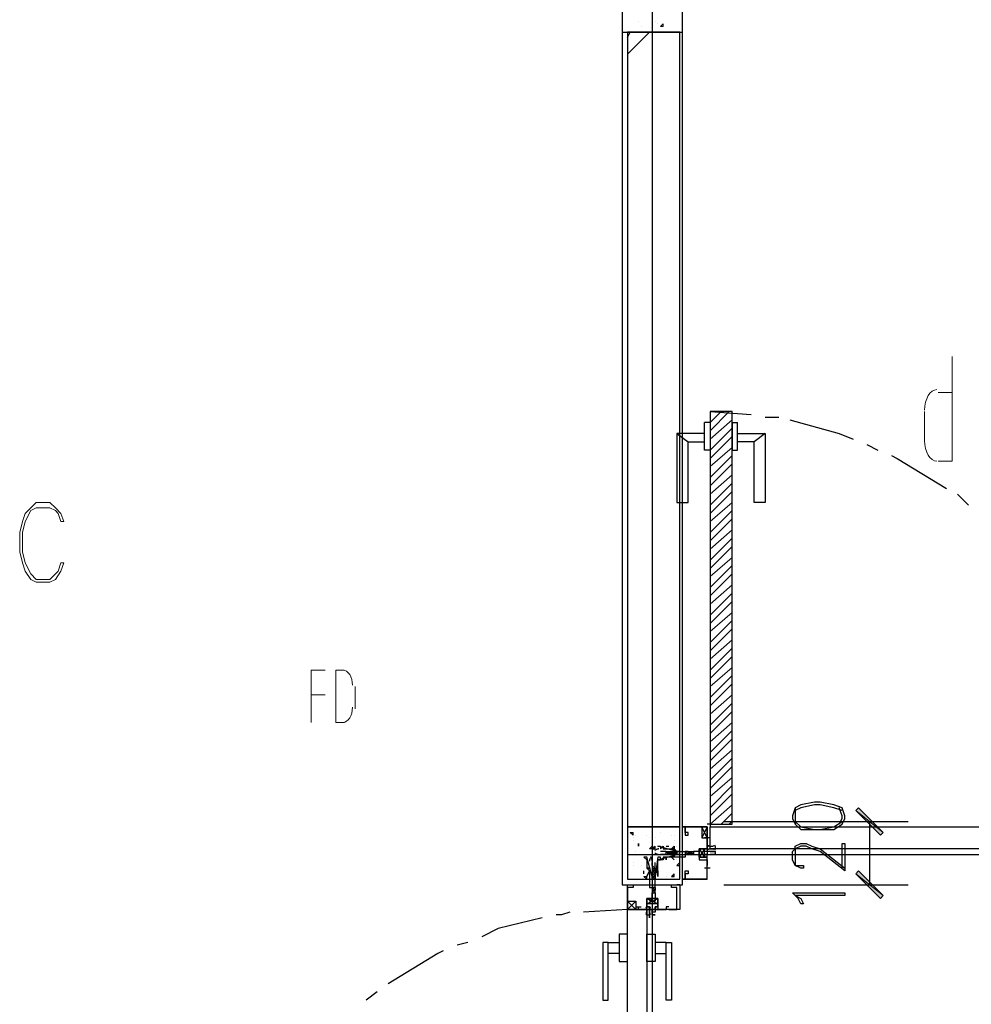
# Model space of a CAD drawing. Header units: millimetres. Extents: x 0 to 420, y 0 to 297.
# Tile 51 of 79: x 190 to 205, y 161 to 176. Entities that reach past the tile are written whole.
import ezdxf

# ---------------------------------------------------------------- set-up
doc = ezdxf.new("R2010")
doc.units = ezdxf.units.MM
doc.layers.add('FILL_000000', color=7, linetype='Continuous')
doc.layers.add('LINE_000000', color=7, linetype='Continuous')

msp = doc.modelspace()

# ---------------------------------------------------------------- hatches: boundary and pattern name
at = {"layer": 'FILL_000000'}
h = msp.add_hatch(color=7, dxfattribs=at)
h.dxf.hatch_style = 1
h.paths.add_polyline_path([(203.623, 163.745), (203.2, 164.084), (203.242, 164.126), (203.623, 163.745)])
h = msp.add_hatch(color=7, dxfattribs=at)
h.dxf.hatch_style = 1
h.paths.add_polyline_path([(203.581, 163.703), (203.623, 163.745), (203.2, 164.084), (203.581, 163.703)])
h = msp.add_hatch(color=7, dxfattribs=at)
h.dxf.hatch_style = 1
h.paths.add_polyline_path([(203.242, 163.153), (203.2, 163.11), (203.623, 162.772), (203.242, 163.153)])
h = msp.add_hatch(color=7, dxfattribs=at)
h.dxf.hatch_style = 1
h.paths.add_polyline_path([(203.2, 163.11), (203.623, 162.772), (203.581, 162.729), (203.2, 163.11)])

# ---------------------------------------------------------------- linework, layer by layer
at = {"layer": 'LINE_000000', "lineweight": 25}
for p, q in [((200.067, 213.402), (200.067, 67.691)), ((200.533, 162.941), (200.533, 187.24)), ((199.686, 175.98), (199.729, 176.064)), ((199.686, 175.726), (200.025, 176.064)), ((200.956, 170.222), (201.591, 170.18)), ((200.956, 170.053), (200.872, 170.053)), ((201.295, 170.053), (201.38, 170.053)), ((200.448, 169.884), (200.618, 169.757)), ((201.803, 169.884), (201.634, 169.757)), ((203.369, 169.714), (203.539, 169.63)), ((204.766, 168.952), (204.936, 168.783)), ((200.575, 163.872), (200.575, 163.872)), ((200.575, 163.83), (200.575, 163.83)), ((200.914, 163.83), (200.829, 163.661)), ((200.914, 163.661), (200.829, 163.83)), ((200.956, 163.872), (200.914, 163.872)), ((200.956, 163.915), (200.956, 163.83)), ((201.168, 163.915), (204.004, 163.915)), ((203.412, 163.915), (203.412, 162.941)), ((199.729, 163.745), (199.771, 163.745)), ((199.729, 163.745), (199.771, 163.703)), ((199.771, 163.703), (199.771, 163.745)), ((199.813, 163.703), (199.813, 163.703)), ((199.983, 163.703), (199.983, 163.703)), ((200.194, 163.745), (200.194, 163.745)), ((200.364, 163.703), (200.364, 163.703)), ((200.406, 163.703), (200.406, 163.703)), ((200.575, 163.788), (200.575, 163.788)), ((199.771, 163.661), (199.771, 163.661)), ((199.771, 163.618), (199.771, 163.618)), ((199.856, 163.576), (199.856, 163.576)), ((199.856, 163.576), (199.856, 163.534)), ((199.856, 163.534), (199.856, 163.576)), ((200.025, 163.661), (200.025, 163.661)), ((200.067, 163.491), (200.11, 163.534)), ((200.11, 163.661), (200.11, 163.661)), ((200.11, 163.661), (200.11, 163.661)), ((200.11, 163.491), (200.11, 163.534)), ((200.279, 163.534), (200.321, 163.534)), ((200.279, 163.534), (200.321, 163.534)), ((200.321, 163.534), (200.321, 163.534)), ((200.406, 163.618), (200.406, 163.618)), ((200.448, 163.534), (200.448, 163.534)), ((200.956, 163.661), (200.872, 163.661)), ((200.956, 163.661), (200.872, 163.661)), ((200.914, 163.661), (200.914, 163.618)), ((200.914, 163.661), (200.914, 163.661)), ((200.914, 163.661), (200.914, 163.661)), ((200.914, 163.661), (200.914, 163.618)), ((199.686, 163.407), (233.426, 163.407)), ((199.686, 163.407), (233.468, 163.407)), ((199.771, 163.407), (199.771, 163.407)), ((199.813, 163.449), (199.813, 163.449)), ((199.813, 163.449), (199.813, 163.449)), ((200.067, 163.491), (200.11, 163.491)), ((200.067, 163.491), (200.067, 163.491)), ((200.11, 163.449), (200.11, 163.449)), ((200.194, 163.491), (200.194, 163.491)), ((200.279, 163.449), (200.194, 163.449)), ((200.279, 163.407), (200.194, 163.407)), ((200.279, 163.449), (200.321, 163.407)), ((200.279, 163.449), (200.279, 163.449)), ((200.279, 163.449), (200.321, 163.449)), ((200.321, 163.407), (200.279, 163.407)), ((200.279, 163.407), (200.279, 163.407)), ((200.321, 163.449), (200.321, 163.449)), ((200.321, 163.449), (200.321, 163.449)), ((200.321, 163.449), (200.364, 163.449)), ((200.321, 163.407), (200.321, 163.407)), ((200.321, 163.407), (200.321, 163.407)), ((200.321, 163.407), (200.321, 163.407)), ((200.364, 163.407), (200.321, 163.407)), ((200.364, 163.449), (200.406, 163.449)), ((200.364, 163.449), (200.364, 163.449)), ((200.364, 163.449), (200.364, 163.449)), ((200.364, 163.449), (200.364, 163.449)), ((200.364, 163.407), (200.364, 163.407)), ((200.406, 163.407), (200.364, 163.407)), ((200.364, 163.407), (200.364, 163.407)), ((200.364, 163.407), (200.364, 163.407)), ((200.406, 163.491), (200.406, 163.491)), ((200.406, 163.449), (200.406, 163.449)), ((200.406, 163.449), (200.406, 163.407)), ((200.406, 163.449), (200.406, 163.449)), ((200.406, 163.449), (200.448, 163.407)), ((200.406, 163.449), (200.406, 163.449)), ((200.406, 163.449), (200.448, 163.449)), ((200.406, 163.407), (200.406, 163.407)), ((200.406, 163.407), (200.406, 163.407)), ((200.406, 163.407), (200.406, 163.407)), ((200.448, 163.407), (200.406, 163.407)), ((200.448, 163.449), (200.448, 163.449)), ((200.448, 163.449), (200.448, 163.449)), ((200.448, 163.449), (200.491, 163.449)), ((200.448, 163.407), (200.448, 163.407)), ((200.448, 163.407), (200.448, 163.407)), ((200.491, 163.407), (200.448, 163.407)), ((200.618, 163.407), (200.575, 163.407)), ((200.618, 163.449), (200.618, 163.449)), ((200.618, 163.449), (200.618, 163.449)), ((200.618, 163.449), (200.66, 163.407)), ((200.618, 163.449), (200.618, 163.449)), ((200.618, 163.449), (200.66, 163.449)), ((200.618, 163.407), (200.618, 163.407)), ((200.618, 163.407), (200.618, 163.407)), ((200.618, 163.407), (200.618, 163.407)), ((200.66, 163.407), (200.618, 163.407)), ((200.66, 163.449), (200.66, 163.449)), ((200.66, 163.449), (200.66, 163.449)), ((200.66, 163.449), (200.702, 163.449)), ((200.66, 163.449), (200.66, 163.449)), ((200.66, 163.407), (200.66, 163.407)), ((200.702, 163.407), (200.66, 163.407)), ((200.702, 163.449), (200.702, 163.407)), ((200.702, 163.407), (200.702, 163.407)), ((200.702, 163.407), (200.702, 163.407)), ((200.872, 163.491), (200.787, 163.364)), ((200.872, 163.491), (200.787, 163.364)), ((200.956, 163.449), (200.956, 163.449)), ((201.041, 163.449), (201.041, 163.449)), ((199.771, 163.28), (199.771, 163.28)), ((199.771, 163.237), (199.771, 163.237)), ((199.898, 163.237), (199.898, 163.237)), ((199.983, 163.322), (199.983, 163.322)), ((200.067, 163.237), (200.067, 163.28)), ((200.067, 163.237), (200.067, 163.237)), ((200.067, 163.237), (200.067, 163.237)), ((200.067, 163.237), (200.067, 163.237)), ((200.11, 163.195), (200.11, 163.28)), ((200.11, 163.237), (200.11, 163.237)), ((200.279, 163.322), (200.279, 163.322)), ((200.279, 163.322), (200.279, 163.322)), ((200.406, 163.322), (200.406, 163.322)), ((200.406, 163.28), (200.406, 163.28)), ((200.448, 163.322), (200.448, 163.322)), ((200.448, 163.237), (200.491, 163.28)), ((200.448, 163.237), (200.491, 163.237)), ((200.448, 163.237), (200.448, 163.237)), ((199.686, 163.195), (199.686, 163.195)), ((199.94, 163.11), (199.94, 163.153)), ((199.94, 163.11), (199.94, 163.153)), ((199.94, 163.11), (199.94, 163.11)), ((200.067, 163.195), (200.11, 163.195)), ((200.067, 163.195), (200.067, 163.195)), ((200.067, 163.195), (200.067, 163.195)), ((200.067, 163.195), (200.067, 163.195)), ((200.067, 163.195), (200.067, 163.153)), ((200.067, 163.153), (200.067, 163.153)), ((200.067, 163.153), (200.067, 163.153)), ((200.067, 163.11), (200.11, 163.11)), ((200.067, 163.11), (200.067, 163.11)), ((200.067, 163.11), (200.067, 163.068)), ((200.067, 163.11), (200.067, 163.11)), ((200.067, 163.11), (200.067, 163.11)), ((200.067, 163.11), (200.067, 163.11)), ((200.11, 163.195), (200.11, 163.195)), ((200.11, 163.195), (200.11, 163.195)), ((200.11, 163.195), (200.11, 163.195)), ((200.11, 163.153), (200.11, 163.195)), ((200.11, 163.153), (200.11, 163.153)), ((200.11, 163.11), (200.11, 163.153)), ((200.11, 163.068), (200.11, 163.11)), ((200.11, 163.11), (200.11, 163.11)), ((200.11, 163.11), (200.11, 163.11)), ((200.364, 163.068), (200.406, 163.11)), ((200.406, 163.068), (200.406, 163.11)), ((200.406, 163.11), (200.406, 163.11)), ((200.956, 163.195), (200.872, 163.195)), ((200.914, 163.195), (200.914, 163.195)), ((200.914, 163.195), (200.914, 163.195)), ((199.602, 162.941), (200.533, 162.941)), ((199.644, 162.941), (199.644, 162.941)), ((199.686, 162.941), (199.686, 162.941)), ((199.94, 163.068), (199.983, 163.068)), ((199.94, 163.068), (199.983, 163.026)), ((199.983, 163.026), (199.983, 163.068)), ((200.067, 163.068), (200.067, 163.068)), ((200.067, 163.068), (200.11, 163.068)), ((200.067, 163.068), (200.067, 163.068)), ((200.067, 163.068), (200.067, 163.026)), ((200.067, 163.068), (200.067, 163.068)), ((200.067, 163.026), (200.067, 163.026)), ((200.067, 163.026), (200.067, 163.026)), ((200.11, 163.068), (200.11, 163.068)), ((200.11, 163.026), (200.11, 163.068)), ((200.11, 163.068), (200.11, 163.068)), ((200.11, 163.026), (200.11, 163.026)), ((200.279, 163.068), (200.279, 163.068)), ((200.364, 163.068), (200.406, 163.068)), ((200.448, 162.941), (200.448, 162.941)), ((200.491, 162.941), (200.491, 162.941)), ((200.491, 162.941), (200.491, 162.941)), ((200.491, 162.941), (200.491, 162.941)), ((200.575, 163.068), (200.575, 163.068)), ((200.575, 162.983), (200.575, 162.983)), ((201.168, 162.941), (204.004, 162.941)), ((200.067, 162.899), (200.067, 162.899)), ((200.067, 162.856), (200.067, 162.856)), ((200.067, 162.856), (200.067, 162.814)), ((200.067, 162.856), (200.067, 162.856)), ((200.067, 162.814), (200.067, 162.814)), ((200.067, 162.814), (200.11, 162.814)), ((200.11, 162.899), (200.11, 162.899)), ((200.11, 162.856), (200.11, 162.856)), ((200.11, 162.814), (200.11, 162.856)), ((200.11, 162.814), (200.11, 162.814)), ((200.11, 162.814), (200.11, 162.814)), ((199.686, 162.56), (199.813, 162.687)), ((199.813, 162.56), (199.686, 162.687)), ((199.983, 162.645), (200.152, 162.729)), ((199.983, 162.645), (200.152, 162.729)), ((199.686, 162.56), (199.009, 162.518)), ((199.813, 162.602), (199.898, 162.602)), ((199.813, 162.602), (199.898, 162.602)), ((199.856, 162.56), (199.856, 162.602)), ((199.856, 162.602), (199.856, 162.602)), ((199.856, 162.602), (199.856, 162.602)), ((199.856, 162.602), (199.856, 162.602)), ((199.856, 162.56), (199.856, 162.602)), ((199.983, 162.56), (199.983, 162.518)), ((199.983, 162.475), (199.983, 162.475)), ((200.279, 162.602), (200.279, 162.602)), ((200.279, 162.602), (200.279, 162.602)), ((200.279, 162.602), (200.279, 162.602)), ((200.321, 162.602), (200.321, 162.602)), ((197.231, 162.052), (197.062, 162.01)), ((195.834, 161.29), (195.665, 161.163))]:
    msp.add_line(p, q, dxfattribs=at)
at = {"layer": 'LINE_000000', "lineweight": 0}
for p, q in [((199.602, 176.107), (199.602, 176.107)), ((199.856, 176.234), (199.856, 176.234)), ((199.898, 176.149), (199.898, 176.149)), ((200.11, 176.234), (200.11, 176.234)), ((200.152, 176.191), (200.152, 176.191)), ((200.194, 176.149), (200.237, 176.191)), ((200.956, 170.222), (200.956, 170.222)), ((201.126, 170.222), (200.956, 170.053)), ((201.253, 170.222), (200.956, 169.926)), ((201.295, 170.095), (200.956, 169.799)), ((201.295, 169.968), (200.956, 169.63)), ((201.295, 169.841), (200.956, 169.503)), ((201.295, 169.672), (200.956, 169.376)), ((201.295, 169.545), (200.956, 169.206)), ((201.295, 169.418), (200.956, 169.079)), ((201.295, 169.249), (200.956, 168.952)), ((201.295, 169.122), (200.956, 168.783)), ((201.295, 168.995), (200.956, 168.656)), ((201.295, 168.825), (200.956, 168.529)), ((201.295, 168.698), (200.956, 168.36)), ((201.295, 168.571), (200.956, 168.233)), ((201.295, 168.402), (200.956, 168.106)), ((201.295, 168.275), (200.956, 167.936)), ((201.295, 168.148), (200.956, 167.809)), ((201.295, 167.979), (200.956, 167.682)), ((201.295, 167.852), (200.956, 167.513)), ((201.295, 167.725), (200.956, 167.386)), ((201.295, 167.555), (200.956, 167.259)), ((201.295, 167.428), (200.956, 167.09)), ((201.295, 167.301), (200.956, 166.963)), ((201.295, 167.132), (200.956, 166.836)), ((201.295, 167.005), (200.956, 166.666)), ((201.295, 166.878), (200.956, 166.539)), ((201.295, 166.709), (200.956, 166.412)), ((201.295, 166.582), (200.956, 166.243)), ((201.295, 166.455), (200.956, 166.116)), ((201.295, 166.285), (200.956, 165.989)), ((201.295, 166.158), (200.956, 165.82)), ((201.295, 166.031), (200.956, 165.693)), ((201.295, 165.862), (200.956, 165.566)), ((201.295, 165.735), (200.956, 165.396)), ((201.295, 165.608), (200.956, 165.269)), ((201.295, 165.439), (200.956, 165.142)), ((201.295, 165.312), (200.956, 164.973)), ((201.295, 165.185), (200.956, 164.846)), ((201.295, 165.015), (200.956, 164.719)), ((201.295, 164.888), (200.956, 164.55)), ((201.295, 164.761), (200.956, 164.423)), ((201.295, 164.592), (200.956, 164.296)), ((201.295, 164.465), (200.956, 164.126)), ((201.295, 164.338), (200.956, 163.999)), ((201.295, 164.169), (200.956, 163.872)), ((201.295, 164.042), (201.126, 163.872)), ((201.295, 163.915), (201.253, 163.872)), ((200.533, 163.407), (200.533, 163.407)), ((200.067, 162.941), (200.067, 162.941))]:
    msp.add_line(p, q, dxfattribs=at)
at = {"layer": 'LINE_000000', "lineweight": 13}
for p, q in [((204.47, 170.519), (204.682, 170.519)), ((204.258, 169.757), (204.258, 170.222)), ((195.495, 165.65), (195.495, 165.989)), ((194.818, 165.862), (195.03, 165.862)), ((195.199, 165.439), (195.326, 165.439)), ((200.956, 163.872), (200.956, 163.872))]:
    msp.add_line(p, q, dxfattribs=at)
at = {"layer": 'LINE_000000', "lineweight": 25}
for points in [[(200.533, 187.24), (199.602, 187.24), (199.602, 162.941)], [(200.956, 170.053), (200.956, 169.63), (200.872, 169.63), (200.872, 170.053)], [(201.295, 170.053), (201.295, 169.63), (201.38, 169.63), (201.38, 170.053)], [(201.803, 170.138), (201.972, 170.138), (202.015, 170.138)], [(202.184, 170.095), (202.946, 169.884), (203.158, 169.799)], [(200.872, 169.884), (200.448, 169.884), (200.448, 168.825), (200.618, 168.825), (200.618, 169.757), (200.872, 169.757)], [(201.38, 169.884), (201.803, 169.884), (201.803, 168.825), (201.634, 168.825), (201.634, 169.757), (201.38, 169.757)], [(203.75, 169.545), (203.835, 169.503), (204.597, 169.037)], [(202.988, 164.084), (202.861, 164.126), (202.65, 164.169), (202.565, 164.169), (202.353, 164.126), (202.269, 164.084)], [(202.269, 164.126), (202.269, 163.999), (202.269, 163.957), (202.269, 163.872)], [(202.946, 163.872), (202.988, 163.957), (202.988, 163.999), (202.946, 164.126)], [(200.914, 163.026), (200.914, 163.364), (200.787, 163.364), (200.787, 163.407), (200.787, 163.491), (200.914, 163.491), (200.914, 163.83), (200.575, 163.83), (200.575, 163.745), (200.575, 163.703), (200.618, 163.703), (200.618, 163.745), (200.575, 163.745), (200.575, 163.83), (200.914, 163.83), (200.914, 163.661)], [(202.269, 163.915), (202.353, 163.83), (202.565, 163.788), (202.65, 163.788), (202.861, 163.83), (202.988, 163.915)], [(200.914, 163.618), (200.914, 163.491), (200.787, 163.491), (200.787, 163.322), (200.914, 163.322), (200.914, 163.237)], [(200.926, 163.55), (200.921, 163.541), (200.917, 163.532), (200.915, 163.522), (200.914, 163.512), (200.915, 163.503), (200.917, 163.493), (200.921, 163.484), (200.926, 163.475)], [(200.933, 163.543), (200.944, 163.539), (200.955, 163.536), (200.966, 163.534), (200.978, 163.534), (200.989, 163.534), (201, 163.536), (201.011, 163.539), (201.022, 163.543)], [(201.029, 163.475), (201.034, 163.484), (201.038, 163.493), (201.04, 163.503), (201.041, 163.512), (201.04, 163.522), (201.038, 163.532), (201.034, 163.541), (201.029, 163.55)], [(202.988, 163.195), (202.988, 163.576), (203.031, 163.576), (203.031, 163.153), (202.65, 163.449), (202.523, 163.491), (202.438, 163.534), (202.353, 163.534), (202.269, 163.491), (202.269, 163.449), (202.269, 163.322), (202.269, 163.237), (202.353, 163.237), (202.396, 163.237), (202.396, 163.195), (202.353, 163.195), (202.269, 163.237), (202.226, 163.322), (202.226, 163.449), (202.269, 163.491), (202.269, 163.534), (202.353, 163.576), (202.438, 163.576), (202.523, 163.534), (202.65, 163.491), (203.031, 163.195)], [(200.169, 163.491), (200.16, 163.491), (200.152, 163.489), (200.144, 163.487), (200.135, 163.484), (200.128, 163.481), (200.12, 163.477), (200.113, 163.472), (200.106, 163.467)], [(200.106, 163.431), (200.113, 163.426), (200.12, 163.421), (200.128, 163.417), (200.135, 163.414), (200.144, 163.411), (200.152, 163.409), (200.16, 163.407), (200.169, 163.407)], [(200.279, 163.407), (200.279, 163.449), (200.321, 163.407)], [(200.364, 163.449), (200.364, 163.407), (200.321, 163.449), (200.321, 163.407), (200.321, 163.449)], [(200.364, 163.407), (200.364, 163.449), (200.406, 163.407)], [(200.406, 163.407), (200.406, 163.449), (200.448, 163.407)], [(200.448, 163.449), (200.448, 163.407), (200.448, 163.449), (200.491, 163.449)], [(200.618, 163.449), (200.575, 163.449), (200.618, 163.407), (200.575, 163.407)], [(200.66, 163.449), (200.66, 163.407), (200.66, 163.449), (200.702, 163.407)], [(200.702, 163.407), (200.787, 163.407), (200.787, 163.449), (200.702, 163.449)], [(200.787, 163.491), (200.787, 163.364), (200.872, 163.364), (200.872, 163.491), (200.787, 163.491), (200.872, 163.364)], [(200.787, 163.491), (200.787, 163.364), (200.872, 163.364), (200.872, 163.491), (200.787, 163.491), (200.872, 163.364)], [(201.022, 163.482), (201.011, 163.486), (201, 163.489), (200.989, 163.491), (200.978, 163.491), (200.966, 163.491), (200.955, 163.489), (200.944, 163.486), (200.933, 163.482)], [(200.049, 163.368), (200.044, 163.361), (200.039, 163.354), (200.035, 163.346), (200.032, 163.339), (200.029, 163.33), (200.027, 163.322), (200.026, 163.314), (200.025, 163.305)], [(200.067, 163.305), (200.067, 163.314), (200.065, 163.322), (200.063, 163.33), (200.06, 163.339), (200.057, 163.346), (200.053, 163.354), (200.048, 163.361), (200.043, 163.368)], [(200.914, 163.026), (200.575, 163.026), (200.575, 163.11), (200.575, 163.153), (200.618, 163.153), (200.618, 163.11), (200.575, 163.11), (200.575, 163.026), (200.914, 163.026), (200.914, 163.195), (200.914, 163.237)], [(200.067, 163.068), (200.11, 163.068), (200.067, 163.11)], [(200.491, 162.56), (200.152, 162.56), (200.11, 162.56), (200.11, 162.602), (200.152, 162.602), (200.152, 162.729), (200.067, 162.729), (199.983, 162.729), (199.983, 162.602), (200.025, 162.602), (200.025, 162.56), (199.983, 162.56), (199.686, 162.56), (199.686, 162.941), (199.771, 162.941), (199.771, 162.899), (199.686, 162.899), (199.686, 162.56), (199.856, 162.56)], [(200.321, 162.56), (200.448, 162.56), (200.448, 162.899), (200.406, 162.899), (200.364, 162.899), (200.364, 162.941), (200.491, 162.941), (200.491, 162.56)], [(200.533, 163.026), (200.575, 163.026), (200.533, 163.026), (200.575, 163.026), (200.533, 163.026), (200.575, 163.026)], [(200.11, 162.814), (200.11, 162.729), (200.11, 162.687), (200.067, 162.687), (200.067, 162.729), (200.067, 162.687), (200.025, 162.687), (200.067, 162.729), (200.067, 162.814)], [(200.11, 162.899), (200.11, 162.856), (200.067, 162.899), (200.11, 162.856)], [(200.067, 162.899), (200.11, 162.899), (200.067, 162.899), (200.067, 162.856)], [(200.067, 162.814), (200.11, 162.814), (200.067, 162.856), (200.11, 162.856), (200.067, 162.856)], [(199.856, 162.56), (199.983, 162.56), (199.983, 162.729), (200.152, 162.729), (200.152, 162.56), (200.279, 162.56)], [(199.983, 162.729), (200.152, 162.729), (200.152, 162.645), (199.983, 162.645), (199.983, 162.729), (200.152, 162.645)], [(199.983, 162.729), (200.152, 162.729), (200.152, 162.645), (199.983, 162.645), (199.983, 162.729), (200.152, 162.645)], [(198.797, 162.518), (198.67, 162.475), (198.586, 162.475)], [(200.042, 162.59), (200.033, 162.595), (200.023, 162.599), (200.014, 162.602), (200.004, 162.602), (199.994, 162.602), (199.984, 162.599), (199.975, 162.595), (199.966, 162.59)], [(199.966, 162.488), (199.975, 162.482), (199.984, 162.478), (199.994, 162.476), (200.004, 162.475), (200.014, 162.476), (200.023, 162.478), (200.033, 162.482), (200.042, 162.488)], [(199.973, 162.495), (199.977, 162.505), (199.98, 162.516), (199.982, 162.528), (199.983, 162.539), (199.982, 162.55), (199.98, 162.561), (199.977, 162.572), (199.973, 162.583)], [(200.035, 162.583), (200.03, 162.572), (200.027, 162.561), (200.026, 162.55), (200.025, 162.539), (200.026, 162.528), (200.027, 162.516), (200.03, 162.505), (200.035, 162.495)], [(200.321, 162.602), (200.279, 162.602), (200.279, 162.56)], [(198.374, 162.433), (197.697, 162.264), (197.443, 162.137)], [(196.85, 161.925), (196.765, 161.883), (196.003, 161.417)]]:
    msp.add_lwpolyline(points, dxfattribs=at)
for points in [[(199.602, 176.064), (200.533, 176.064), (200.533, 178.858), (199.602, 178.858), (199.602, 176.064)], [(199.686, 163.83), (200.491, 163.83), (200.491, 176.064), (199.686, 176.064), (199.686, 163.83)], [(201.295, 163.872), (201.295, 170.222), (200.956, 170.222), (200.956, 163.872), (201.295, 163.872)], [(202.226, 163.957), (202.269, 163.872), (202.353, 163.788), (202.565, 163.788), (202.65, 163.788), (202.861, 163.788), (202.988, 163.872), (203.031, 163.957), (203.031, 163.999), (202.988, 164.126), (202.861, 164.169), (202.65, 164.211), (202.565, 164.211), (202.353, 164.169), (202.269, 164.126), (202.226, 163.999), (202.226, 163.957)], [(200.491, 163.83), (199.686, 163.83), (199.686, 163.026), (200.491, 163.026), (200.491, 163.83)], [(200.533, 163.83), (200.575, 163.83), (200.533, 163.83)], [(200.575, 163.83), (200.533, 163.83), (200.575, 163.83)], [(200.914, 163.661), (200.914, 163.83), (200.829, 163.83), (200.829, 163.661), (200.914, 163.661)], [(200.956, 163.83), (207.306, 163.83), (207.306, 163.491), (200.956, 163.491), (200.956, 163.83)], [(200.025, 163.491), (200.067, 163.534), (200.11, 163.491), (200.025, 163.491)], [(200.491, 163.449), (200.448, 163.449), (200.152, 163.534), (200.194, 163.534), (200.194, 163.491), (200.237, 163.534), (200.237, 163.491), (200.279, 163.491), (200.321, 163.491), (200.364, 163.491), (200.406, 163.491), (200.406, 163.449), (200.406, 163.491), (200.448, 163.449), (200.575, 163.449), (200.575, 163.364), (200.448, 163.364), (200.406, 163.364), (200.406, 163.407), (200.406, 163.364), (200.364, 163.364), (200.321, 163.364), (200.279, 163.364), (200.279, 163.322), (200.279, 163.364), (200.237, 163.364), (200.237, 163.322), (200.194, 163.322), (200.152, 163.322), (200.448, 163.407), (200.491, 163.407), (200.491, 163.449)], [(200.364, 163.491), (200.406, 163.534), (200.406, 163.491), (200.364, 163.491)], [(200.618, 163.407), (200.618, 163.449), (200.618, 163.407)], [(200.914, 163.449), (200.872, 163.449), (200.872, 163.491), (200.914, 163.491), (200.914, 163.449), (200.914, 163.407), (200.872, 163.407), (200.872, 163.364), (200.914, 163.364), (200.914, 163.407), (200.956, 163.407), (200.999, 163.407), (200.956, 163.407), (201.041, 163.407), (200.999, 163.407), (201.041, 163.407), (201.041, 163.449), (200.999, 163.449), (201.041, 163.449), (200.956, 163.449), (200.999, 163.449), (200.956, 163.449), (200.914, 163.449)], [(200.914, 163.449), (200.872, 163.449), (200.872, 163.491), (200.914, 163.491), (200.914, 163.449), (200.914, 163.407), (200.872, 163.407), (200.872, 163.364), (200.914, 163.364), (200.914, 163.407), (200.956, 163.407), (200.999, 163.407), (200.956, 163.407), (201.041, 163.407), (200.999, 163.407), (201.041, 163.407), (201.041, 163.449), (200.999, 163.449), (201.041, 163.449), (200.956, 163.449), (200.999, 163.449), (200.956, 163.449), (200.914, 163.449)], [(201.041, 163.491), (200.956, 163.491), (201.041, 163.491)], [(200.067, 163.026), (200.067, 163.068), (199.983, 163.364), (199.94, 163.364), (199.983, 163.322), (199.983, 163.28), (199.983, 163.237), (199.983, 163.195), (200.025, 163.195), (199.983, 163.195), (200.025, 163.153), (200.025, 163.11), (200.025, 163.068), (200.025, 162.899), (200.11, 162.899), (200.11, 163.068), (200.11, 163.11), (200.152, 163.153), (200.11, 163.153), (200.152, 163.153), (200.152, 163.195), (200.152, 163.237), (200.152, 163.28), (200.152, 163.322), (200.194, 163.322), (200.194, 163.364), (200.152, 163.364), (200.11, 163.068), (200.11, 163.026), (200.067, 163.026)], [(200.067, 163.195), (200.11, 163.195), (200.067, 163.237), (200.067, 163.195)], [(200.364, 163.364), (200.406, 163.322), (200.364, 163.364)], [(200.025, 163.153), (199.983, 163.068), (200.025, 163.153)], [(200.11, 163.153), (200.067, 163.195), (200.11, 163.153), (200.067, 163.153), (200.11, 163.153)], [(200.11, 163.11), (200.067, 163.153), (200.067, 163.11), (200.11, 163.11)], [(200.152, 163.153), (200.152, 163.068), (200.152, 163.153)], [(200.11, 163.026), (200.067, 163.068), (200.11, 163.026)], [(200.491, 162.941), (200.448, 162.941), (200.491, 162.941)], [(200.448, 162.941), (200.491, 162.941), (200.448, 162.941)], [(203.031, 162.814), (203.031, 162.772), (202.269, 162.772), (202.353, 162.729), (202.396, 162.645), (202.353, 162.645), (202.311, 162.729), (202.226, 162.814), (203.031, 162.814)], [(199.813, 162.56), (199.686, 162.56), (199.686, 162.687), (199.813, 162.687), (199.813, 162.56)], [(199.686, 156.168), (199.686, 162.56), (199.983, 162.56), (199.983, 156.168), (199.686, 156.168)], [(200.067, 162.56), (199.983, 162.56), (200.025, 162.56), (200.025, 162.602), (200.025, 162.56), (200.11, 162.56), (200.11, 162.602), (200.152, 162.602), (200.11, 162.602), (200.11, 162.56), (200.152, 162.56), (200.067, 162.56), (200.11, 162.56), (200.11, 162.518), (200.067, 162.518), (200.067, 162.475), (200.11, 162.475), (200.067, 162.475), (200.067, 162.518), (200.067, 162.56)], [(200.067, 162.56), (199.983, 162.56), (200.025, 162.56), (200.025, 162.602), (200.025, 162.56), (200.11, 162.56), (200.11, 162.602), (200.152, 162.602), (200.11, 162.602), (200.11, 162.56), (200.152, 162.56), (200.067, 162.56), (200.11, 162.56), (200.11, 162.518), (200.067, 162.518), (200.067, 162.475), (200.11, 162.475), (200.067, 162.475), (200.067, 162.518), (200.067, 162.56)], [(200.025, 162.56), (200.025, 162.433), (200.025, 162.56)], [(199.559, 162.179), (199.559, 161.756), (199.686, 161.756), (199.686, 162.179), (199.559, 162.179)], [(200.11, 162.179), (200.11, 161.756), (199.983, 161.756), (199.983, 162.179), (200.11, 162.179)], [(199.305, 162.052), (199.305, 161.163), (199.39, 161.163), (199.39, 162.052), (199.305, 162.052)], [(199.559, 162.052), (199.559, 161.883), (199.39, 161.883), (199.39, 162.052), (199.559, 162.052)], [(200.11, 162.052), (200.11, 161.883), (200.279, 161.883), (200.279, 162.052), (200.11, 162.052)], [(200.364, 162.052), (200.364, 161.163), (200.279, 161.163), (200.279, 162.052), (200.364, 162.052)]]:
    msp.add_lwpolyline(points, close=True, dxfattribs=at)
at = {"layer": 'LINE_000000', "lineweight": 0}
msp.add_lwpolyline([(200.194, 176.149), (200.237, 176.149), (200.237, 176.191)], dxfattribs=at)
at = {"layer": 'LINE_000000', "lineweight": 13}
for points in [[(204.682, 171.069), (204.682, 169.46), (204.47, 169.46)], [(204.449, 170.561), (204.41, 170.555), (204.375, 170.536), (204.342, 170.507), (204.314, 170.468), (204.291, 170.421), (204.273, 170.367), (204.262, 170.307), (204.258, 170.243)], [(204.258, 169.778), (204.262, 169.714), (204.273, 169.654), (204.291, 169.6), (204.314, 169.553), (204.342, 169.515), (204.375, 169.485), (204.41, 169.467), (204.449, 169.46)], [(194.818, 165.439), (194.818, 166.243), (195.03, 166.243)], [(195.326, 166.243), (195.199, 166.243), (195.199, 165.439)], [(195.453, 166.01), (195.45, 166.057), (195.441, 166.101), (195.428, 166.14), (195.41, 166.175), (195.388, 166.203), (195.363, 166.225), (195.335, 166.238), (195.305, 166.243)], [(195.305, 165.439), (195.335, 165.443), (195.363, 165.457), (195.388, 165.478), (195.41, 165.507), (195.428, 165.541), (195.441, 165.581), (195.45, 165.625), (195.453, 165.671)], [(200.956, 163.83), (200.956, 163.534), (200.914, 163.534), (200.914, 163.83)]]:
    msp.add_lwpolyline(points, dxfattribs=at)
at = {"layer": 'LINE_000000', "lineweight": 18}
msp.add_lwpolyline([(191.008, 167.894), (190.966, 167.894), (190.923, 167.767), (190.881, 167.725), (190.796, 167.64), (190.585, 167.64), (190.5, 167.725), (190.415, 167.894), (190.373, 168.063), (190.373, 168.36), (190.415, 168.529), (190.5, 168.698), (190.585, 168.741), (190.796, 168.741), (190.881, 168.698), (190.923, 168.656), (190.966, 168.529), (191.008, 168.529), (190.966, 168.656), (190.881, 168.741), (190.796, 168.825), (190.585, 168.825), (190.5, 168.741), (190.415, 168.656), (190.373, 168.529), (190.331, 168.36), (190.331, 168.063), (190.373, 167.894), (190.415, 167.767), (190.5, 167.64), (190.585, 167.598), (190.796, 167.598), (190.881, 167.64), (190.966, 167.767), (191.008, 167.894)], close=True, dxfattribs=at)
at = {"layer": 'LINE_000000', "lineweight": 0}
for points in [[(203.623, 163.745), (203.2, 164.084), (203.242, 164.126), (203.623, 163.745)], [(203.581, 163.703), (203.623, 163.745), (203.2, 164.084), (203.581, 163.703)], [(203.242, 163.153), (203.2, 163.11), (203.623, 162.772), (203.242, 163.153)], [(203.2, 163.11), (203.623, 162.772), (203.581, 162.729), (203.2, 163.11)]]:
    msp.add_lwpolyline(points, close=True, dxfattribs=at)
at = {"layer": 'LINE_000000', "lineweight": 13}
msp.add_lwpolyline([(200.956, 163.872), (201.253, 163.872), (200.956, 163.872)], close=True, dxfattribs=at)

doc.saveas('drawing.dxf')
